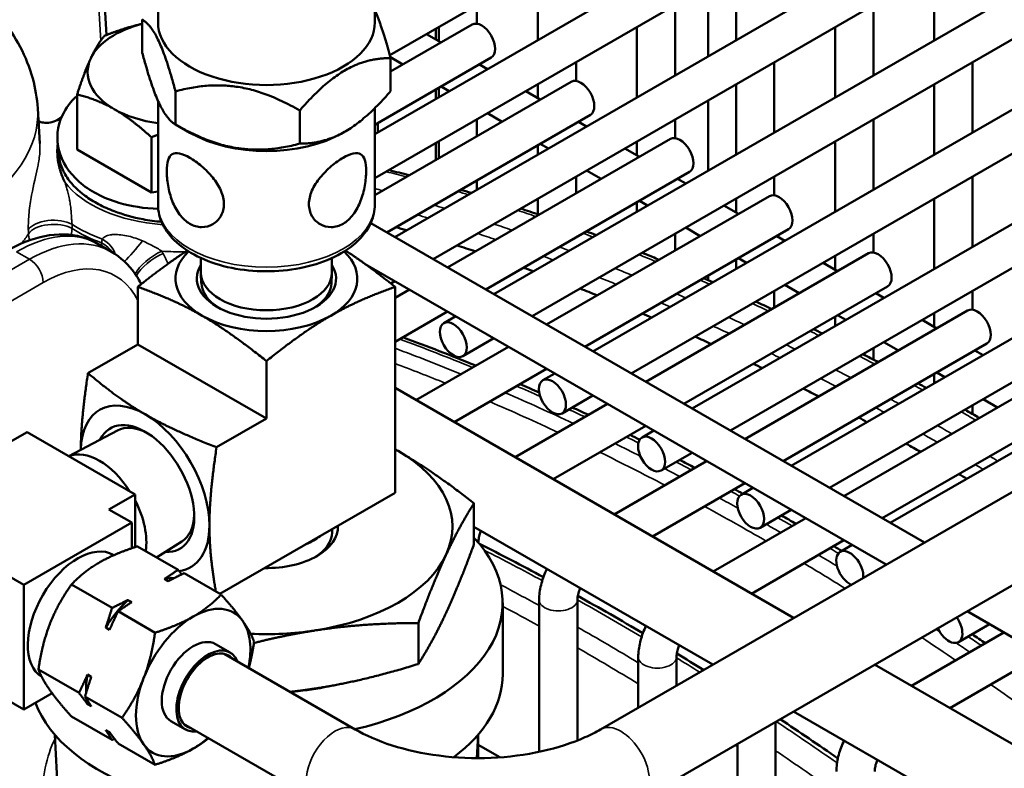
# Model space of a CAD drawing. Header units: inches. Extents: x 1 to 237, y 4 to 150.
# Tile 191 of 209: x 208.8 to 211.84, y 81.18 to 83.49. Entities that reach past the tile are written whole.
import ezdxf

# ---------------------------------------------------------------- set-up
doc = ezdxf.new("R2010")
doc.units = ezdxf.units.IN
doc.header["$LTSCALE"] = 7
doc.header["$MEASUREMENT"] = 0
doc.layers.add('Visible (ANSI)', color=7, linetype='Continuous', lineweight=50)
doc.layers.add('Visible Narrow (ANSI)', color=7, linetype='Continuous', lineweight=35)

msp = doc.modelspace()

# ---------------------------------------------------------------- linework, layer by layer
at = {"layer": 'Visible (ANSI)'}
for p, q in [((209.9462, 83.3824), (211.5345, 84.2994)), ((209.8999, 83.1385), (211.7226, 84.1908)), ((209.8999, 83.0021), (211.8407, 84.1226)), ((209.0326, 84.0745), (209.0707, 83.4451)), ((209.9616, 82.8205), (212.0288, 84.014)), ((210.0797, 82.7523), (212.1469, 83.9458)), ((210.2678, 82.6437), (212.3351, 83.8372)), ((209.2299, 83.484), (209.2299, 83.7861)), ((209.8999, 83.484), (209.8999, 83.7861)), ((210.3859, 82.5755), (212.4532, 83.769)), ((210.4036, 83.6465), (210.4036, 83.4293)), ((210.574, 82.4669), (212.6413, 83.6604)), ((211.0161, 83.6465), (211.0161, 83.4293)), ((211.6285, 83.6465), (211.6285, 83.4293)), ((210.6922, 82.3987), (212.7594, 83.5922)), ((210.9295, 83.3793), (210.9295, 83.5965)), ((210.2155, 83.5379), (210.2155, 83.4799)), ((210.828, 83.5379), (210.828, 83.3207)), ((211.4404, 83.5379), (211.4404, 83.3207)), ((209.1812, 83.39), (209.1812, 83.4926)), ((210.2006, 83.4775), (209.9485, 83.332)), ((210.0881, 83.4319), (210.0881, 83.4643)), ((210.0974, 83.4697), (210.0974, 83.4265)), ((210.7099, 83.4697), (210.7099, 83.2525)), ((210.8803, 82.2901), (212.9475, 83.4836)), ((211.3223, 83.4697), (211.3223, 83.2525)), ((210.1048, 83.4222), (210.06, 83.4481)), ((210.9984, 82.2219), (213.0656, 83.4154)), ((210.2596, 83.3752), (209.8999, 83.1675)), ((209.9867, 83.354), (209.9478, 83.3764)), ((209.9485, 83.2713), (209.9485, 83.3738)), ((210.2481, 83.3395), (210.2229, 83.354)), ((210.5217, 83.3611), (210.5217, 83.3031)), ((211.1342, 83.3611), (211.1342, 83.1439)), ((211.7467, 83.3611), (211.7467, 83.1439)), ((211.1865, 82.1133), (213.2537, 83.3068)), ((210.5068, 83.3007), (209.8999, 82.9502)), ((210.0881, 83.2471), (210.0881, 83.2761)), ((210.0974, 83.2815), (210.0974, 83.2525)), ((210.13, 83.2713), (210.1048, 83.2858)), ((210.4036, 83.2929), (210.4036, 83.2497)), ((211.0161, 83.2929), (211.0161, 83.0757)), ((211.6285, 83.2929), (211.6285, 83.0757)), ((208.9799, 83.0909), (208.9799, 83.2615)), ((209.284, 83.1685), (209.284, 83.271)), ((210.4111, 83.2454), (210.3662, 83.2713)), ((208.8647, 83.11), (208.8582, 83.218)), ((209.2299, 82.9206), (209.2299, 83.2418)), ((209.8999, 82.9206), (209.8999, 83.2191)), ((210.9295, 83.0257), (210.9295, 83.2429)), ((211.3046, 82.0451), (213.3719, 83.2386)), ((209.6677, 83.1092), (209.6677, 83.2117)), ((210.5659, 83.1984), (209.9365, 82.835)), ((210.2155, 83.1843), (210.2155, 83.1325)), ((210.2929, 83.1772), (210.2481, 83.2031)), ((210.828, 83.1843), (210.828, 83.1263)), ((211.4404, 83.1843), (211.4404, 82.9671)), ((209.328, 83.1431), (209.284, 83.1685)), ((209.9093, 83.1729), (209.9093, 83.1439)), ((210.5543, 83.1627), (210.5292, 83.1772)), ((209.2094, 82.9585), (209.2094, 83.129)), ((209.8017, 83.1431), (209.8081, 83.1468)), ((210.813, 83.1239), (210.1246, 82.7264)), ((211.4927, 81.9365), (213.56, 83.13)), ((210.0881, 83.0589), (210.0881, 83.1107)), ((210.0974, 83.1161), (210.0974, 83.0643)), ((210.4036, 83.1047), (210.4036, 83.0757)), ((210.4362, 83.0945), (210.4111, 83.109)), ((210.7173, 83.0686), (210.6724, 83.0945)), ((210.7099, 83.1161), (210.7099, 83.0729)), ((211.3223, 83.1161), (211.3223, 82.8989)), ((208.9238, 83.0886), (208.9238, 83.0886)), ((209.2094, 82.9585), (208.9799, 83.0909)), ((210.5977, 81.2983), (213.6683, 83.0711)), ((210.8721, 83.0216), (210.2427, 82.6582)), ((210.5217, 83.0075), (210.5217, 82.9557)), ((210.5992, 83.0004), (210.5543, 83.0263)), ((211.1342, 83.0075), (211.1342, 82.9495)), ((211.7467, 83.0075), (211.7467, 82.7903)), ((210.2155, 82.9961), (210.2155, 82.9671)), ((210.8605, 82.9859), (210.8354, 83.0004)), ((209.2299, 82.9616), (209.2094, 82.9585)), ((211.1193, 82.9471), (210.4308, 82.5496)), ((210.4036, 82.9393), (210.4036, 82.8908)), ((210.7099, 82.9279), (210.7099, 82.8989)), ((210.7424, 82.9177), (210.7173, 82.9322)), ((211.0235, 82.8918), (210.9786, 82.9177)), ((211.0161, 82.9393), (211.0161, 82.8961)), ((211.6285, 82.9393), (211.6285, 82.7221)), ((209.8872, 82.8635), (211.5979, 81.8758)), ((210.7227, 81.0818), (213.7933, 82.8546)), ((210.9054, 82.8236), (210.8605, 82.8495)), ((211.1783, 82.8448), (210.5489, 82.4814)), ((210.828, 82.8307), (210.828, 82.7789)), ((211.1668, 82.8091), (211.1416, 82.8236)), ((211.4404, 82.8307), (211.4404, 82.7727)), ((209.0398, 82.8014), (209.0861, 82.7747)), ((211.4255, 82.7703), (210.737, 82.3728)), ((211.3223, 82.7625), (211.3223, 82.7193)), ((209.3624, 82.7556), (209.3624, 82.7108)), ((209.7674, 82.7556), (209.7674, 82.7108)), ((209.87, 82.737), (211.4798, 81.8076)), ((211.0161, 82.7511), (211.0161, 82.7221)), ((211.0486, 82.7409), (211.0235, 82.7554)), ((211.3297, 82.715), (211.2849, 82.7409)), ((209.0793, 82.7094), (209.0793, 82.7094)), ((209.3637, 82.6779), (209.3624, 82.7079)), ((209.766, 82.6779), (209.7673, 82.7079)), ((210.9295, 82.6869), (210.9295, 82.7011)), ((209.1675, 82.6665), (209.1675, 82.4887)), ((209.9491, 82.6769), (209.9616, 82.6841)), ((209.9623, 82.6665), (209.9623, 82.0298)), ((211.4845, 82.668), (210.8551, 82.3046)), ((211.2116, 82.6468), (211.1668, 82.6727)), ((210.0065, 82.6582), (209.9623, 82.6327)), ((211.1342, 82.6539), (211.1342, 82.6021)), ((211.473, 82.6323), (211.4479, 82.6468)), ((211.7467, 82.6539), (211.7467, 82.5959)), ((210.1246, 82.59), (209.9623, 82.4963)), ((210.113, 82.5543), (210.1497, 82.5755)), ((211.7317, 82.5935), (211.0433, 82.196)), ((211.3549, 82.5641), (211.3297, 82.5786)), ((211.6285, 82.5857), (211.6285, 82.5425)), ((211.3223, 82.5743), (211.3223, 82.5453)), ((211.636, 82.5382), (211.5911, 82.5641)), ((209.1675, 82.4887), (209.0135, 82.3998)), ((209.1675, 82.4887), (209.5649, 82.2593)), ((210.1721, 82.452), (210.2678, 82.5073)), ((211.7908, 82.4912), (211.1614, 82.1278)), ((211.5179, 82.47), (211.473, 82.4959)), ((210.3127, 82.4814), (210.027, 82.3164)), ((211.4404, 82.4771), (211.4404, 82.442)), ((211.7792, 82.4555), (211.7541, 82.47)), ((209.5649, 82.4371), (209.5649, 82.2593)), ((210.4308, 82.4132), (210.1451, 82.2482)), ((210.4192, 82.3775), (210.4559, 82.3987)), ((212.0379, 82.4167), (211.3495, 82.0192)), ((211.6285, 82.3975), (211.6285, 82.3685)), ((211.6611, 82.3873), (211.636, 82.4018)), ((211.194, 81.6426), (209.9623, 82.3538)), ((210.6189, 82.3046), (210.3332, 82.1396)), ((210.4783, 82.2752), (210.574, 82.3305)), ((212.097, 82.3144), (211.4676, 81.951)), ((211.8241, 82.2932), (211.7792, 82.3191)), ((211.7467, 82.3003), (211.7467, 82.2734)), ((209.5649, 82.2593), (209.4108, 82.1703)), ((208.8252, 82.2176), (208.5777, 82.0747)), ((208.8252, 82.2176), (209.159, 82.0249)), ((209.1044, 82.2228), (208.954, 82.1433)), ((210.737, 82.2364), (210.4513, 82.0714)), ((210.7255, 82.2007), (210.7622, 82.2219)), ((210.7845, 82.0984), (210.8803, 82.1537)), ((210.9252, 82.1278), (210.6394, 81.9628)), ((211.0433, 82.0596), (210.7575, 81.8946)), ((209.9623, 82.0298), (209.4209, 81.7172)), ((211.0317, 82.0239), (211.0684, 82.0451)), ((209.159, 82.0249), (209.0784, 81.9784)), ((209.159, 82.0249), (209.159, 81.8616)), ((210.2062, 81.8705), (210.2062, 81.9973)), ((209.0784, 81.9784), (209.1491, 81.9376)), ((211.0908, 81.9216), (211.1865, 81.9769)), ((209.1491, 81.9376), (208.8153, 81.7449)), ((209.1491, 81.8583), (209.1491, 81.9376)), ((211.2314, 81.951), (210.9456, 81.786)), ((209.768, 81.9073), (209.7684, 81.9179)), ((210.944, 81.4983), (210.2062, 81.9243)), ((208.5777, 81.882), (208.8153, 81.7449)), ((209.3031, 81.8787), (209.2255, 81.83)), ((211.3495, 81.8828), (211.0638, 81.7178)), ((209.292, 81.7916), (209.1665, 81.8641)), ((211.3379, 81.8471), (211.3746, 81.8683)), ((209.0935, 81.8369), (209.0916, 81.838)), ((209.2617, 81.7566), (209.2498, 81.7635)), ((209.4249, 81.7149), (209.3104, 81.781)), ((208.8153, 81.7449), (208.8153, 81.3595)), ((209.0879, 81.6738), (208.9624, 81.7462)), ((209.1366, 81.6982), (209.1485, 81.6913)), ((210.4077, 81.6985), (210.4077, 81.2287)), ((210.5258, 81.6985), (210.5258, 81.2639)), ((209.2207, 81.5971), (209.1063, 81.6632)), ((210.2949, 81.6893), (210.2949, 81.4689)), ((211.7298, 81.6633), (214.0477, 80.325)), ((209.0803, 81.6065), (209.0684, 81.6133)), ((210.0343, 81.5002), (210.0343, 81.627)), ((211.7032, 81.568), (211.799, 81.6233)), ((211.8438, 81.5974), (211.5581, 81.4324)), ((209.4073, 81.5618), (209.4526, 81.5357)), ((209.4338, 81.5321), (209.8388, 81.2983)), ((210.7139, 81.5217), (210.7139, 81.3654)), ((210.832, 81.5217), (210.832, 81.4336)), ((211.9619, 81.5292), (211.6762, 81.3642)), ((208.5777, 81.4966), (208.8153, 81.3595)), ((208.9858, 81.4107), (208.8603, 81.4832)), ((213.7933, 80.1419), (211.444, 81.4983)), ((209.0118, 81.4674), (209.0237, 81.4606)), ((208.8153, 81.3595), (208.9026, 81.4099)), ((209.1187, 81.334), (209.0042, 81.4001)), ((209.0237, 81.3697), (209.0118, 81.3765)), ((209.0879, 81.2655), (208.9624, 81.338)), ((213.6683, 79.9254), (211.194, 81.3539)), ((209.2698, 81.3237), (209.3151, 81.2976)), ((209.3088, 81.3156), (209.7138, 81.0818)), ((211.1382, 81.3217), (211.1382, 80.3233)), ((208.9272, 80.9737), (208.911, 81.2814)), ((209.0684, 81.296), (209.0803, 81.2891)), ((210.2149, 81.2094), (210.2187, 81.2814)), ((210.2196, 81.2825), (210.2196, 81.2094)), ((209.2207, 81.1888), (209.1063, 81.2549)), ((210.2196, 81.2504), (210.2864, 81.2118)), ((211.0201, 81.2535), (211.0201, 80.4009))]:
    msp.add_line(p, q, dxfattribs=at)
for centre, major_axis, ratio, start_param, end_param in [((209.2933, 83.3305), (-0.281, 0), 0.57735, 5.123015, 6.021386), ((209.5649, 83.484), (-0.335, 0), 0.57735, 0, 3.141593), ((210.2301, 83.4263), (-0.0295, 0.0511), 0.57735, 3.141593, 6.283185), ((209.2933, 83.3305), (-0.281, 0), 0.57735, 6.021386, 7.068583), ((210.5363, 83.2495), (-0.0295, 0.0511), 0.57735, 3.141593, 6.283185), ((208.1085, 83.1905), (0.7501, 0.0187), 0.576988, 0.020467, 0.020753), ((209.2933, 83.3305), (0.281, 0), 0.57735, 3.926991, 4.484484), ((209.5649, 83.2799), (0.335, 0), 0.57735, 3.926991, 5.497787), ((210.8426, 83.0727), (-0.0295, 0.0511), 0.57735, 3.141593, 6.283185), ((211.1488, 82.8959), (-0.0295, 0.0511), 0.57735, 3.141593, 6.283185), ((211.6167, 74.4898), (-4.684, 8.1129), 0.57735, 5.744675, 5.749929), ((208.7821, 82.3729), (0.2612, 0.4265), 0.559352, 0.014445, 0.015049), ((211.6167, 74.4898), (-4.684, 8.1129), 0.57735, 5.711657, 5.720575), ((209.5649, 82.692), (-0.281, 0), 0.57735, 5.739027, 7.068583), ((209.5649, 82.692), (0.281, 0), 0.57735, 5.497787, 6.827344), ((211.455, 82.7191), (-0.0295, 0.0511), 0.57735, 3.141593, 6.283185), ((209.5649, 82.692), (0.215, 0), 0.57735, 2.798921, 6.625857), ((209.5649, 82.7108), (0.2025, 0), 0.57735, 3.141593, 6.283185), ((211.6167, 74.4898), (-4.684, 8.1129), 0.57735, 5.683982, 5.688755), ((209.5649, 82.6807), (-0.2012, 0), 0.57735, 0.024695, 0.751706), ((209.5649, 82.6807), (0.2012, 0), 0.57735, 5.531479, 6.25849), ((211.6167, 74.4898), (-4.684, 8.1129), 0.57735, 5.653795, 5.661979), ((209.5649, 82.692), (0.281, 0), 0.57735, 3.926991, 5.497787), ((211.6167, 74.4898), (-4.684, 8.1129), 0.57735, 5.628265, 5.632682), ((211.7612, 82.5423), (-0.0295, 0.0511), 0.57735, 3.141593, 6.283185), ((211.6167, 74.4898), (-4.684, 8.1129), 0.57735, 5.600209, 5.607836), ((211.6167, 74.4898), (-4.684, 8.1129), 0.57735, 5.57633, 5.58047), ((209.1901, 82.0429), (-0.1405, 0.2434), 0.57735, 5.497787, 7.044433), ((211.6167, 74.4898), (-4.684, 8.1129), 0.57735, 5.549945, 5.557131), ((209.1901, 82.0429), (-0.1405, 0.2434), 0.57735, 3.926991, 5.497787), ((209.1901, 82.0429), (-0.1075, 0.1862), 0.57735, 2.777675, 6.647103), ((211.6167, 74.4898), (-4.684, 8.1129), 0.57735, 5.527379, 5.531299), ((209.2016, 82.0495), (-0.0994, 0.1721), 0.57735, 5.537907, 6.261728), ((211.6167, 74.4898), (-4.684, 8.1129), 0.57735, 5.502343, 5.509172), ((209.0487, 81.9612), (-0.1026, 0.1778), 0.57735, 4.790094, 6.20548), ((209.5649, 81.9245), (-0.575, 0), 0.57735, 3.926991, 3.949351), ((209.5649, 81.9245), (0.575, 0), 0.57735, 6.021386, 7.068583), ((211.6167, 74.4898), (-4.684, 8.1129), 0.57735, 5.480851, 5.484589), ((209.0487, 81.9612), (-0.1027, 0.1778), 0.57735, 3.752396, 4.634684), ((209.2016, 82.0495), (0.0994, -0.1721), 0.57735, 0.021457, 0.745279), ((209.1901, 82.0429), (0.1405, -0.2434), 0.57735, 6.055089, 7.068583), ((209.5649, 81.9245), (0.221, 0), 0.57735, 4.685342, 6.310233), ((209.5649, 81.9099), (0.2032, 0), 0.57735, 5.540826, 6.261172), ((209.5649, 81.966), (0.2053, 0), 0.57735, 5.344412, 5.651162), ((209.5649, 81.6893), (0.73, 0), 0.57735, 5.096377, 6.781199), ((208.9822, 81.6485), (0.1094, 0.1894), 0.57735, 0, 3.12103), ((211.3675, 81.796), (-0.0295, 0.0511), 0.57735, 3.816813, 8.749557), ((209.5649, 81.9245), (0.575, 0), 0.57735, 4.974188, 6.021386), ((209.1932, 81.5267), (0.1313, 0.2273), 0.57735, 0.295839, 0.475554), ((209.1932, 81.5267), (-0.1312, -0.2273), 0.57735, 4.236835, 4.664344), ((209.3386, 81.4428), (0.125, 0.2165), 0.57735, 6.021386, 7.068583), ((209.3386, 81.4428), (-0.125, -0.2165), 0.57735, 3.926991, 4.974188), ((209.3386, 81.4428), (0.125, 0.2165), 0.57735, 5.235988, 6.021386), ((211.6737, 81.6192), (0.0295, -0.0511), 0.57735, 4.539989, 8.026382), ((209.5649, 81.9245), (0.575, 0), 0.57735, 4.627349, 4.974188), ((209.3386, 81.4428), (-0.0687, -0.1191), 0.57735, 3.141593, 6.283185), ((209.3838, 81.4166), (-0.0688, -0.1191), 0.57735, 2.711893, 6.712885), ((209.3838, 81.4166), (-0.0638, -0.1104), 0.57735, 2.943238, 6.48154), ((209.1932, 81.5267), (-0.1313, -0.2273), 0.57735, 5.284033, 5.53609), ((209.3386, 81.4428), (-0.125, -0.2165), 0.57735, 4.974188, 6.021386), ((209.5649, 81.4689), (0.73, 0), 0.57735, 5.628525, 6.283185), ((209.1932, 81.5267), (-0.1313, -0.2273), 0.57735, 5.630345, 5.711541), ((209.5649, 81.4689), (-0.73, 0), 0.57735, 0.212029, 1.829423), ((209.3386, 81.4428), (0.125, 0.2165), 0.57735, 3.926991, 4.18879), ((209.3386, 81.4428), (-0.125, -0.2165), 0.57735, 6.021386, 7.068583)]:
    msp.add_ellipse(centre, major_axis=major_axis, ratio=ratio, start_param=start_param, end_param=end_param, dxfattribs=at)
for centre in [(210.1425, 82.5032), (210.4488, 82.3264), (210.755, 82.1496), (211.0612, 81.9728)]:
    msp.add_ellipse(centre, major_axis=(-0.0295, 0.0511), ratio=0.57735, dxfattribs=at)
for points, knots in [([(208.7193, 83.526), (208.7285, 83.5163), (208.7374, 83.5063), (208.7899, 83.4423), (208.8244, 83.3782), (208.851, 83.2806), (208.8562, 83.2493), (208.8581, 83.2181)], [0.5075585, 0.5075585, 0.5075585, 0.5075585, 0.6201675, 0.6201675, 1.2047505, 1.2047505, 1.4679364, 1.4679364, 1.4679364, 1.4679364]), ([(208.9799, 83.2576), (208.9601, 83.2393), (208.9207, 83.1868), (208.9108, 83.088), (208.9758, 82.9856), (209.0934, 82.9234), (209.188, 82.9091), (209.2305, 82.9075)], [-1.410792, -1.410792, -1.410792, -1.410792, -1.121997, -0.673198, -0.224399, 0.224399, 0.570663, 0.570663, 0.570663, 0.570663]), ([(208.8606, 83.1785), (208.8615, 83.1781), (208.8626, 83.1777), (208.8685, 83.1756), (208.8742, 83.1743), (208.8872, 83.1733), (208.8948, 83.1739), (208.9098, 83.1777), (208.9172, 83.1811), (208.9258, 83.187), (208.928, 83.1888), (208.9301, 83.1906)], [0.640688, 0.640688, 0.640688, 0.640688, 0.6524008, 0.6524008, 0.7064174, 0.7064174, 0.7726039, 0.7726039, 0.8437124, 0.8437124, 0.870972, 0.870972, 0.870972, 0.870972]), ([(208.92, 83.1081), (208.9196, 83.1047), (208.9193, 83.1014), (208.9191, 83.0979), (208.919, 83.0963), (208.9189, 83.0946), (208.9188, 83.0929), (208.9186, 83.0866), (208.9187, 83.0804), (208.9191, 83.0742), (208.9192, 83.0731), (208.9192, 83.072), (208.9193, 83.0709), (208.9198, 83.0649), (208.9205, 83.0589), (208.9215, 83.0529), (208.9225, 83.0467), (208.9238, 83.0405), (208.9253, 83.0344), (208.9257, 83.033), (208.9261, 83.0317), (208.9264, 83.0303), (208.9267, 83.0295), (208.9269, 83.0287), (208.9271, 83.0279), (208.929, 83.0216), (208.9312, 83.0153), (208.9337, 83.009), (208.9359, 83.0034), (208.9384, 82.9979), (208.9411, 82.9923), (208.9412, 82.9921), (208.9413, 82.9918), (208.9415, 82.9915)], [0.1283095, 0.1283095, 0.1283095, 0.1283095, 0.1739809, 0.1739809, 0.1739809, 0.1966184, 0.1966184, 0.1966184, 0.2796627, 0.2796627, 0.2796627, 0.2942574, 0.2942574, 0.2942574, 0.3742654, 0.3742654, 0.3742654, 0.4570752, 0.4570752, 0.4570752, 0.4753051, 0.4753051, 0.4753051, 0.4859188, 0.4859188, 0.4859188, 0.5722815, 0.5722815, 0.5722815, 0.6486519, 0.6486519, 0.6486519, 0.6522652, 0.6522652, 0.6522652, 0.6522652]), ([(208.9244, 83.0689), (208.9255, 83.0591), (208.9278, 83.0488), (208.9365, 83.025), (208.9435, 83.012), (208.9656, 82.9811), (208.9832, 82.9636), (209.0174, 82.9385), (209.0314, 82.9299), (209.0613, 82.914), (209.0773, 82.9068), (209.1221, 82.8898), (209.1522, 82.8814), (209.2023, 82.8719), (209.2215, 82.8692), (209.2409, 82.8674)], [0.5269927, 0.5269927, 0.5269927, 0.5269927, 0.5828061, 0.5828061, 0.6519334, 0.6519334, 0.7545679, 0.7545679, 0.8145436, 0.8145436, 0.8739116, 0.8739116, 0.972059, 0.972059, 1.0302589, 1.0302589, 1.0302589, 1.0302589]), ([(209.4335, 82.9223), (209.4335, 82.9094), (209.4303, 82.8964), (209.4179, 82.8746), (209.4088, 82.8658), (209.389, 82.8544), (209.3769, 82.8509), (209.352, 82.8512), (209.3392, 82.8549), (209.3168, 82.8679), (209.3058, 82.8779), (209.2872, 82.9027), (209.2795, 82.9175), (209.2682, 82.947), (209.2637, 82.9636), (209.258, 82.9959), (209.2567, 83.0114), (209.2567, 83.0244), (209.2567, 83.0373), (209.258, 83.0492), (209.2637, 83.0672), (209.2682, 83.0733), (209.2795, 83.0798), (209.2872, 83.0807), (209.3058, 83.0768), (209.3168, 83.072), (209.3392, 83.0591), (209.352, 83.0501), (209.3769, 83.0289), (209.389, 83.0167), (209.4088, 82.9922), (209.4179, 82.9782), (209.4303, 82.9498), (209.4335, 82.9353), (209.4335, 82.9223)], [-0.967006, -0.967006, -0.967006, -0.967006, -0.846085, -0.846085, -0.725164, -0.725164, -0.604333, -0.604333, -0.483503, -0.483503, -0.362673, -0.362673, -0.241842, -0.241842, -0.120921, -0.120921, 0, 0, 0, 0.120921, 0.120921, 0.241842, 0.241842, 0.362673, 0.362673, 0.483503, 0.483503, 0.604333, 0.604333, 0.725164, 0.725164, 0.846085, 0.846085, 0.967006, 0.967006, 0.967006, 0.967006]), ([(209.873, 83.0244), (209.873, 83.0114), (209.8717, 82.9959), (209.866, 82.9636), (209.8615, 82.947), (209.8502, 82.9175), (209.8426, 82.9027), (209.824, 82.8779), (209.813, 82.8679), (209.7905, 82.8549), (209.7778, 82.8512), (209.7529, 82.8509), (209.7408, 82.8544), (209.7209, 82.8658), (209.7118, 82.8746), (209.6995, 82.8964), (209.6962, 82.9094), (209.6962, 82.9353), (209.6995, 82.9498), (209.7118, 82.9782), (209.7209, 82.9922), (209.7408, 83.0167), (209.7529, 83.0289), (209.7778, 83.0501), (209.7905, 83.0591), (209.813, 83.072), (209.824, 83.0768), (209.8426, 83.0807), (209.8502, 83.0798), (209.8615, 83.0733), (209.866, 83.0672), (209.8717, 83.0492), (209.873, 83.0373), (209.873, 83.0244)], [-1.934012, -1.934012, -1.934012, -1.934012, -1.813091, -1.813091, -1.69217, -1.69217, -1.57134, -1.57134, -1.450509, -1.450509, -1.329679, -1.329679, -1.208848, -1.208848, -1.087927, -1.087927, -0.967006, -0.967006, -0.846085, -0.846085, -0.725164, -0.725164, -0.604333, -0.604333, -0.483503, -0.483503, -0.362673, -0.362673, -0.241842, -0.241842, -0.120921, -0.120921, 0, 0, 0, 0]), ([(209.2299, 82.9206), (209.2299, 82.8998), (209.2349, 82.8791), (209.2543, 82.8392), (209.2693, 82.8202), (209.3086, 82.7848), (209.3338, 82.7688), (209.3912, 82.7423), (209.4236, 82.732), (209.4918, 82.7182), (209.5275, 82.7146), (209.599, 82.7144), (209.6346, 82.7178), (209.7027, 82.7311), (209.735, 82.7411), (209.7934, 82.7672), (209.8194, 82.7834), (209.8615, 82.8209), (209.8779, 82.8422), (209.8958, 82.8831), (209.8999, 82.9018), (209.8999, 82.9206)], [0.785398, 0.785398, 0.785398, 0.785398, 1.058958, 1.058958, 1.354932, 1.354932, 1.683078, 1.683078, 2.018367, 2.018367, 2.351366, 2.351366, 2.683142, 2.683142, 3.016067, 3.016067, 3.351317, 3.351317, 3.679839, 3.679839, 3.926991, 3.926991, 3.926991, 3.926991]), ([(208.764, 82.7783), (208.8024, 82.8004), (208.8416, 82.8157), (208.9192, 82.831), (208.9588, 82.8307), (209.0107, 82.8159), (209.0258, 82.8095), (209.0397, 82.8015)], [0.0026708, 0.0026708, 0.0026708, 0.0026708, 0.3995796, 0.3995796, 0.8066364, 0.8066364, 0.9834897, 0.9834897, 0.9834897, 0.9834897]), ([(209.0861, 82.7746), (209.1141, 82.7585), (209.1389, 82.7352), (209.1654, 82.6975), (209.1721, 82.6865), (209.178, 82.6749)], [0, 0, 0, 0, 0.3451441, 0.3451441, 0.4762723, 0.4762723, 0.4762723, 0.4762723]), ([(210.7259, 82.7718), (210.7366, 82.7675), (210.7474, 82.7632), (210.765, 82.756), (210.7719, 82.7533), (210.7787, 82.7505)], [6.129523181, 6.129523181, 6.129523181, 6.129523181, 6.134398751, 6.134398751, 6.137510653, 6.137510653, 6.137510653, 6.137510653]), ([(210.228, 81.9117), (210.2263, 81.9077), (210.2249, 81.9038), (210.222, 81.8943), (210.2208, 81.8889), (210.2198, 81.8811), (210.2196, 81.8782), (210.2196, 81.8758)], [7.2892352, 7.2892352, 7.2892352, 7.2892352, 7.4480639, 7.4480639, 7.6857278, 7.6857278, 7.8439521, 7.8439521, 7.8439521, 7.8439521]), ([(210.4315, 81.7942), (210.4307, 81.7925), (210.4299, 81.7908), (210.4224, 81.7747), (210.4171, 81.7597), (210.4098, 81.7294), (210.4077, 81.714), (210.4077, 81.6985)], [0.9055652, 0.9055652, 0.9055652, 0.9055652, 0.9424778, 0.9424778, 1.2566371, 1.2566371, 1.5707963, 1.5707963, 1.5707963, 1.5707963]), ([(210.5342, 81.7349), (210.5326, 81.7309), (210.5312, 81.727), (210.5282, 81.7175), (210.5271, 81.7121), (210.526, 81.7041), (210.5258, 81.701), (210.5258, 81.6985)], [7.2892352, 7.2892352, 7.2892352, 7.2892352, 7.4480639, 7.4480639, 7.6857278, 7.6857278, 7.8539816, 7.8539816, 7.8539816, 7.8539816]), ([(210.7377, 81.6174), (210.7369, 81.6157), (210.7361, 81.614), (210.7286, 81.5979), (210.7233, 81.5829), (210.716, 81.5526), (210.7139, 81.5372), (210.7139, 81.5217)], [0.9055652, 0.9055652, 0.9055652, 0.9055652, 0.9424778, 0.9424778, 1.2566371, 1.2566371, 1.5707963, 1.5707963, 1.5707963, 1.5707963]), ([(210.8404, 81.5581), (210.8388, 81.5541), (210.8374, 81.5502), (210.8345, 81.5407), (210.8333, 81.5353), (210.8322, 81.5273), (210.832, 81.5242), (210.832, 81.5217)], [1.0060499, 1.0060499, 1.0060499, 1.0060499, 1.1648786, 1.1648786, 1.4025425, 1.4025425, 1.5707963, 1.5707963, 1.5707963, 1.5707963]), ([(209.7615, 81.4322), (209.7595, 81.4318), (209.7575, 81.4313), (209.7555, 81.4309), (209.7235, 81.4239), (209.6866, 81.4184), (209.6496, 81.4154)], [2.8781538, 2.8781538, 2.8781538, 2.8781538, 2.897766, 2.897766, 2.897766, 3.2051851, 3.2051851, 3.2051851, 3.2051851]), ([(209.8388, 81.2983), (209.8712, 81.2796), (209.9101, 81.2625), (209.9979, 81.2344), (210.0471, 81.2236), (210.1506, 81.2102), (210.2051, 81.2079), (210.3128, 81.2125), (210.366, 81.2194), (210.4645, 81.2413), (210.5099, 81.2562), (210.5666, 81.2815), (210.5828, 81.2897), (210.5977, 81.2983)], [1.570796, 1.570796, 1.570796, 1.570796, 1.850268, 1.850268, 2.137145, 2.137145, 2.429701, 2.429701, 2.723458, 2.723458, 3.01359, 3.01359, 3.141593, 3.141593, 3.141593, 3.141593]), ([(211.3502, 81.2638), (211.3493, 81.2621), (211.3485, 81.2604), (211.3411, 81.2443), (211.3358, 81.2293), (211.3284, 81.199), (211.3264, 81.1836), (211.3264, 81.1681)], [0.9055652, 0.9055652, 0.9055652, 0.9055652, 0.9424778, 0.9424778, 1.2566371, 1.2566371, 1.5707963, 1.5707963, 1.5707963, 1.5707963]), ([(211.4529, 81.2045), (211.4513, 81.2005), (211.4498, 81.1966), (211.4469, 81.1871), (211.4458, 81.1817), (211.4447, 81.1737), (211.4445, 81.1706), (211.4445, 81.1681)], [7.2892352, 7.2892352, 7.2892352, 7.2892352, 7.4480639, 7.4480639, 7.6857278, 7.6857278, 7.8539816, 7.8539816, 7.8539816, 7.8539816])]:
    msp.add_open_spline(points, degree=3, knots=knots, dxfattribs=at)
for points, weights in [([(209.8999, 83.5221), (209.9225, 83.4712), (209.9485, 83.3738)], [1.39441858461, 1.38903376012, 1.29460609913]), ([(209.284, 83.271), (209.2326, 83.4629), (209.1812, 83.4926)], [1.29460609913, 1.49488235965, 1.29460609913]), ([(209.0639, 83.4425), (209.1265, 83.4674), (209.1812, 83.4797)], [1, 1.02799280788, 1.01469459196]), ([(209.0219, 83.3725), (209.0414, 83.4145), (209.0639, 83.4425)], [1, 1.0379548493, 1]), ([(208.9799, 83.2615), (209.0024, 83.3305), (209.0219, 83.3725)], [1, 1.0379548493, 1]), ([(209.284, 83.1685), (209.2326, 83.1982), (209.1812, 83.39)], [1.35649527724, 1.56634582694, 1.35649527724]), ([(209.9485, 83.3738), (209.8081, 83.3738), (209.6677, 83.2117)], [1.29460609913, 1.49488235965, 1.29460609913]), ([(209.6677, 83.2117), (209.4758, 83.3224), (209.284, 83.271)], [1.29460609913, 1.49488235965, 1.29460609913]), ([(209.0947, 83.2158), (209.0414, 83.2465), (208.9799, 83.2615)], [1, 1.0379548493, 1]), ([(209.9485, 83.2713), (209.8081, 83.1092), (209.6677, 83.1092)], [1.35649527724, 1.56634582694, 1.35649527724]), ([(209.2094, 83.129), (209.1479, 83.185), (209.0947, 83.2158)], [1, 1.0379548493, 1]), ([(209.6677, 83.1092), (209.4758, 83.0578), (209.284, 83.1685)], [1.35649527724, 1.56634582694, 1.35649527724]), ([(209.2299, 83.137), (209.2198, 83.1332), (209.2094, 83.129)], [1.00801232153, 1.00455211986, 1]), ([(209.1675, 82.6665), (209.256, 82.737), (209.3203, 82.7786)], [1.01772835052, 1.08527317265, 1.04232022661]), ([(209.8094, 82.7786), (209.8737, 82.737), (209.9623, 82.6665)], [1.04232022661, 1.08527317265, 1.01772835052]), ([(209.3662, 82.5773), (209.2839, 82.6248), (209.1675, 82.6665)], [1, 1.10838025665, 1.01772835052]), ([(209.9623, 82.6665), (209.8459, 82.6248), (209.7636, 82.5773)], [1.01772835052, 1.10838025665, 1]), ([(209.5649, 82.4371), (209.4485, 82.5298), (209.3662, 82.5773)], [1.01772835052, 1.10838025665, 1]), ([(209.7636, 82.5773), (209.6813, 82.5298), (209.5649, 82.4371)], [1, 1.10838025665, 1.01772835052]), ([(208.9914, 82.1631), (208.9919, 82.2562), (209.0135, 82.3998)], [1.00551382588, 1.10601777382, 1.01772835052]), ([(209.0135, 82.3998), (209.1078, 82.3198), (209.1901, 82.2723)], [1.01772835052, 1.10838025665, 1]), ([(209.1901, 82.2723), (209.2724, 82.2248), (209.4108, 82.1703)], [1, 1.10838025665, 1.01772835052]), ([(209.4108, 82.1703), (209.3888, 82.0232), (209.3888, 81.9282)], [1.01772835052, 1.10838025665, 1]), ([(209.9714, 82.1592), (209.9669, 82.1619), (209.9623, 82.1645)], [1.61966385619, 1.61966385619, 1.61945693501]), ([(210.2062, 81.9973), (210.0804, 82.0963), (209.9714, 82.1592)], [1.50337722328, 1.61966385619, 1.61966385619]), ([(210.1203, 81.8386), (210.1601, 81.9245), (210.2062, 81.9973)], [1.61966385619, 1.61966385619, 1.50337722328]), ([(209.3888, 81.9282), (209.3888, 81.8374), (209.4086, 81.7243)], [1, 1.1030178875, 1.02621155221]), ([(209.1665, 81.8641), (209.096, 81.8416), (209.0487, 81.8143)], [1.09482315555, 1.08605157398, 1]), ([(210.2062, 81.8705), (210.1601, 81.7449), (210.1203, 81.6589)], [1.50337722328, 1.61966385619, 1.61966385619]), ([(209.0487, 81.8143), (209.0013, 81.7869), (208.9624, 81.7462)], [1, 1.08605157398, 1.09482315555]), ([(210.0343, 81.627), (210.0804, 81.7526), (210.1203, 81.8386)], [1.50337722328, 1.61966385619, 1.61966385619]), ([(209.2498, 81.7635), (209.2703, 81.7767), (209.292, 81.7916)], [1, 1.01112012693, 1.00845067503]), ([(209.292, 81.7916), (209.2976, 81.7843), (209.3029, 81.7774)], [1.00845067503, 1.00952553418, 1.0083647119]), ([(209.3104, 81.781), (209.2845, 81.7685), (209.2617, 81.7566)], [1.00845067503, 1.01112012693, 1]), ([(208.9624, 81.7462), (208.9193, 81.6849), (208.8956, 81.6238)], [1.09482315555, 1.08605157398, 1]), ([(209.0879, 81.6738), (209.1138, 81.6863), (209.1366, 81.6982)], [1.00845067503, 1.01112012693, 1]), ([(209.3386, 81.6469), (209.386, 81.6742), (209.4249, 81.7149)], [1, 1.08605157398, 1.09482315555]), ([(209.4249, 81.7149), (209.468, 81.6669), (209.4917, 81.6332)], [1.09482315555, 1.08605157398, 1]), ([(209.0684, 81.6133), (209.0781, 81.6419), (209.0879, 81.6738)], [1, 1.01112012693, 1.00845067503]), ([(209.1063, 81.6632), (209.0923, 81.6337), (209.0803, 81.6065)], [1.00845067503, 1.01112012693, 1]), ([(209.1485, 81.6913), (209.128, 81.6781), (209.1063, 81.6632)], [1, 1.01112012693, 1.00845067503]), ([(209.2207, 81.5971), (209.2912, 81.6195), (209.3386, 81.6469)], [1.09482315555, 1.08605157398, 1]), ([(209.4917, 81.6332), (209.5154, 81.5995), (209.5269, 81.5697)], [1, 1.08605157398, 1.09482315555]), ([(210.1203, 81.6589), (210.0804, 81.573), (210.0343, 81.5002)], [1.61966385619, 1.61966385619, 1.50337722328]), ([(208.8956, 81.6238), (208.8719, 81.5628), (208.8603, 81.4832)], [1, 1.08605157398, 1.09482315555]), ([(209.5263, 81.5654), (209.6225, 81.5897), (209.7137, 81.6038)], [1.57601578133, 1.61966385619, 1.61966385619]), ([(209.7137, 81.6038), (209.8625, 81.6269), (210.0343, 81.627)], [1.61966385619, 1.61966385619, 1.50337722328]), ([(209.1855, 81.4564), (209.2092, 81.5175), (209.2207, 81.5971)], [1, 1.08605157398, 1.09482315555]), ([(209.5269, 81.5697), (209.5205, 81.5252), (209.5106, 81.4878)], [1.09482315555, 1.08989760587, 1.06060401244]), ([(208.8603, 81.4832), (208.8719, 81.4534), (208.8956, 81.4197)], [1.09482315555, 1.08605157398, 1]), ([(210.0343, 81.5002), (209.8625, 81.4472), (209.7137, 81.4242)], [1.50337722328, 1.61966385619, 1.61966385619]), ([(208.9858, 81.4107), (208.9998, 81.4402), (209.0118, 81.4674)], [1.00845067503, 1.01112012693, 1]), ([(209.0237, 81.4606), (209.014, 81.432), (209.0042, 81.4001)], [1, 1.01112012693, 1.00845067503]), ([(209.1187, 81.334), (209.1618, 81.3954), (209.1855, 81.4564)], [1.09482315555, 1.08605157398, 1]), ([(208.8956, 81.4197), (208.9193, 81.386), (208.9624, 81.338)], [1, 1.08605157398, 1.09482315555]), ([(209.7137, 81.4242), (209.6761, 81.4184), (209.6382, 81.4141)], [1.61966385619, 1.61966385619, 1.61225986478]), ([(209.0118, 81.3765), (208.9998, 81.3926), (208.9858, 81.4107)], [1, 1.01112012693, 1.00845067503]), ([(209.0042, 81.4001), (209.014, 81.3844), (209.0237, 81.3697)], [1.00845067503, 1.01112012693, 1]), ([(209.1855, 81.2523), (209.1618, 81.286), (209.1187, 81.334)], [1, 1.08605157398, 1.09482315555]), ([(209.0879, 81.2655), (209.0781, 81.2813), (209.0684, 81.296)], [1.00845067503, 1.01112012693, 1]), ([(209.0803, 81.2891), (209.0923, 81.2731), (209.1063, 81.2549)], [1, 1.01112012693, 1.00845067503]), ([(209.0953, 81.2692), (209.0916, 81.2674), (209.0879, 81.2655)], [1.00893532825, 1.00883862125, 1.00845067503]), ([(209.3861, 81.271), (209.3639, 81.2533), (209.3386, 81.2386)], [1.06811056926, 1.04429241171, 1]), ([(209.2207, 81.1888), (209.2092, 81.2186), (209.1855, 81.2523)], [1.09482315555, 1.08605157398, 1]), ([(209.3386, 81.2386), (209.2912, 81.2113), (209.2207, 81.1888)], [1, 1.08605157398, 1.09482315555])]:
    msp.add_rational_spline(points, weights, degree=2, dxfattribs=at)
for points in [[(208.9301, 83.1907), (208.9309, 83.1914), (208.9317, 83.1922), (208.9326, 83.1929)], [(208.9301, 83.1907), (208.9301, 83.1907), (208.9301, 83.1907), (208.9301, 83.1907)], [(208.8552, 83.1619), (208.8552, 83.162), (208.8552, 83.1621), (208.8552, 83.1622)], [(208.9244, 83.0689), (208.9229, 83.0827), (208.9213, 83.0965), (208.9198, 83.1103)], [(209.9439, 83.0275), (209.9645, 83.0223), (209.9852, 83.0169), (210.0058, 83.0114)], [(210.1648, 82.9668), (210.1758, 82.9635), (210.1868, 82.9602), (210.1979, 82.9569)], [(210.3505, 82.9086), (210.3694, 82.9024), (210.3883, 82.896), (210.4072, 82.8896)], [(210.5537, 82.8377), (210.5639, 82.834), (210.5741, 82.8302), (210.5843, 82.8264)], [(210.9154, 82.693), (210.925, 82.6889), (210.9346, 82.6847), (210.9441, 82.6806)], [(211.077, 82.6209), (211.0936, 82.6133), (211.1101, 82.6056), (211.1267, 82.5978)], [(211.2556, 82.5358), (211.2647, 82.5314), (211.2737, 82.5269), (211.2827, 82.5224)], [(210.2118, 82.4232), (210.1366, 82.4538), (210.0616, 82.4829), (209.9868, 82.5104)], [(211.4084, 82.4586), (211.4241, 82.4505), (211.4398, 82.4423), (211.4555, 82.434)], [(210.408, 82.3397), (210.3881, 82.3485), (210.3683, 82.3572), (210.3486, 82.3657)], [(211.5779, 82.3683), (211.5865, 82.3636), (211.5951, 82.3589), (211.6037, 82.3541)], [(210.5598, 82.2705), (210.5433, 82.2783), (210.5267, 82.286), (210.5101, 82.2936)], [(211.7233, 82.2868), (211.7383, 82.2783), (211.7532, 82.2696), (211.7682, 82.2609)], [(210.7184, 82.1939), (210.7085, 82.1988), (210.6986, 82.2037), (210.6887, 82.2085)], [(210.8887, 82.1067), (210.8729, 82.115), (210.8572, 82.1232), (210.8415, 82.1313)], [(211.0368, 82.0268), (211.0282, 82.0316), (211.0196, 82.0363), (211.011, 82.041)], [(211.2013, 81.9336), (211.1864, 81.9423), (211.1714, 81.951), (211.1564, 81.9595)], [(210.4208, 81.7689), (210.3548, 81.8043), (210.2888, 81.8386), (210.223, 81.8717)], [(211.3427, 81.8498), (211.3345, 81.8548), (211.3263, 81.8597), (211.3181, 81.8647)], [(210.7283, 81.5955), (210.6612, 81.6351), (210.5941, 81.6736), (210.527, 81.7109)], [(211.7864, 81.5643), (211.7727, 81.5736), (211.7589, 81.583), (211.7452, 81.5923)], [(210.9157, 81.4819), (210.8881, 81.4991), (210.8606, 81.516), (210.833, 81.5328)], [(211.3308, 81.2084), (211.2713, 81.2497), (211.2118, 81.2902), (211.1522, 81.3298)]]:
    msp.add_open_spline(points, degree=3, dxfattribs=at)
at = {"layer": 'Visible Narrow (ANSI)'}
for p, q in [((209.0151, 84.0481), (209.0527, 83.4274)), ((208.931, 83.016), (208.931, 83.0159)), ((208.9319, 82.8704), (208.9319, 82.8703)), ((208.9643, 82.8471), (208.9641, 82.8598)), ((208.793, 82.7748), (208.833, 82.7518)), ((208.833, 82.7518), (207.5705, 82.0229)), ((209.048, 82.7186), (209.048, 82.7186)), ((207.6129, 81.9511), (208.8754, 82.68))]:
    msp.add_line(p, q, dxfattribs=at)
for centre, major_axis, ratio, start_param, end_param in [((208.1085, 83.1905), (0.7501, 0.0187), 0.576988, 5.483999, 6.303652), ((208.8643, 83.204), (-0.08, -0.0011), 0.638351, 1.426412, 1.428178), ((211.7297, 74.555), (4.7244, -8.1829), 0.57735, 2.618524, 2.628112), ((209.2933, 83.0774), (-0.3821, 0), 0.57735, 0.399904, 1.44361), ((211.6563, 74.5126), (-4.7244, 8.1829), 0.57735, 5.760117, 5.763795), ((211.7297, 74.555), (4.7244, -8.1829), 0.57735, 2.588932, 2.594019), ((209.5649, 82.9206), (0.335, 0), 0.57735, 3.141593, 6.283185), ((211.6563, 74.5126), (-4.7244, 8.1829), 0.57735, 5.730525, 5.735612), ((211.6299, 74.4974), (4.7111, -8.1599), 0.57735, 2.593518, 2.598659), ((211.7297, 74.555), (4.7244, -8.1829), 0.57735, 2.556899, 2.565561), ((208.9045, 82.8313), (-0.08, -0.0021), 0.512703, 3.859092, 5.929009), ((208.9048, 82.8185), (-0.08, -0.0021), 0.512926, 3.861161, 5.927568), ((209.2933, 83.0301), (-0.442, 0), 0.57735, 0.730321, 1.009277), ((211.6563, 74.5126), (-4.7244, 8.1829), 0.57735, 5.698492, 5.707154), ((208.7821, 82.3729), (0.2612, 0.4265), 0.559352, 0.015049, 0.799843), ((208.1213, 82.9782), (0.7511, -0.0048), 0.576482, 5.872427, 5.94723), ((208.9048, 82.8185), (-0.0682, 0.0418), 0.769745, 0.487258, 0.789684), ((208.9048, 82.8185), (0.0432, 0.0673), 0.607136, 5.202522, 5.490834), ((209.2933, 83.0179), (-0.4425, 0), 0.57735, 0.732378, 1.003454), ((211.6299, 74.4974), (4.7111, -8.1599), 0.57735, 2.561171, 2.569914), ((211.7297, 74.555), (4.7244, -8.1829), 0.57735, 2.529978, 2.534625), ((208.8438, 82.3372), (-0.2381, -0.4398), 0.594803, 3.125323, 3.910657), ((208.7397, 82.399), (-0.2311, -0.3746), 0.556861, 3.3303, 3.330951), ((209.0126, 82.7658), (0.0276, 0.0751), 0.438779, 5.234105, 5.375243), ((209.0101, 82.7727), (0.0867, -0.024), 0.635528, 0.329521, 1.169862), ((209.1613, 82.7989), (-0.0571, -0.0695), 0.109039, 0.77941, 1.80057), ((211.6563, 74.5126), (-4.7244, 8.1829), 0.57735, 5.67157, 5.676218), ((208.7821, 82.3729), (0.2612, 0.4265), 0.559352, 6.203453, 6.204734), ((209.2311, 82.7276), (-0.0742, -0.0509), 0.418717, 4.296062, 5.627324), ((209.2362, 82.7201), (-0.0754, -0.0491), 0.431981, 4.314491, 5.637146), ((208.8926, 82.6879), (-0.3719, 0.1704), 0.758908, 3.933766, 3.957271), ((209.2933, 83.0301), (-0.442, 0), 0.57735, 1.453547, 1.619899), ((211.6299, 74.4974), (4.7111, -8.1599), 0.57735, 2.534008, 2.538695), ((211.7297, 74.555), (4.7244, -8.1829), 0.57735, 2.500549, 2.508534), ((208.833, 82.7028), (0.03, -0.052), 0.57735, 0.820305, 2.356194), ((208.8862, 82.3145), (0.208, 0.3879), 0.597134, 5.887331, 7.049868), ((208.7397, 82.399), (-0.2311, -0.3746), 0.556861, 2.85356, 2.853653), ((211.6563, 74.5126), (-4.7244, 8.1829), 0.57735, 5.642142, 5.650127), ((211.6299, 74.4974), (4.7111, -8.1599), 0.57735, 2.504336, 2.512385), ((211.7297, 74.555), (4.7244, -8.1829), 0.57735, 2.475614, 2.479931), ((211.6563, 74.5126), (-4.7244, 8.1829), 0.57735, 5.617207, 5.621524), ((211.6299, 74.4974), (4.7111, -8.1599), 0.57735, 2.479209, 2.483558), ((211.7297, 74.555), (4.7244, -8.1829), 0.57735, 2.448171, 2.455635), ((211.6299, 74.4974), (4.7111, -8.1599), 0.57735, 2.451568, 2.459085), ((211.6563, 74.5126), (-4.7244, 8.1829), 0.57735, 5.589763, 5.597228), ((211.7297, 74.555), (4.7244, -8.1829), 0.57735, 2.42478, 2.428838), ((211.1628, 74.2277), (4.7244, -8.1829), 0.57735, 2.500549, 2.534625), ((211.6563, 74.5126), (-4.7244, 8.1829), 0.57735, 5.566373, 5.57043), ((211.1273, 74.2072), (-4.7244, 8.1829), 0.57735, 5.642142, 5.67306), ((211.6299, 74.4974), (4.7111, -8.1599), 0.57735, 2.42802, 2.432104), ((211.101, 74.192), (4.7111, -8.1599), 0.57735, 2.504336, 2.527955), ((211.7297, 74.555), (4.7244, -8.1829), 0.57735, 2.398906, 2.405956), ((211.6563, 74.5126), (-4.7244, 8.1829), 0.57735, 5.540498, 5.547549), ((211.6299, 74.4974), (4.7111, -8.1599), 0.57735, 2.401981, 2.409075), ((211.7297, 74.555), (4.7244, -8.1829), 0.57735, 2.376755, 2.380603), ((211.1273, 74.2072), (-4.7244, 8.1829), 0.57735, 5.589763, 5.621524), ((211.1628, 74.2277), (4.7244, -8.1829), 0.57735, 2.468954, 2.479931), ((211.101, 74.192), (4.7111, -8.1599), 0.57735, 2.451568, 2.483558), ((211.6563, 74.5126), (-4.7244, 8.1829), 0.57735, 5.518347, 5.522196), ((211.1628, 74.2277), (4.7244, -8.1829), 0.57735, 2.448171, 2.455635), ((211.6299, 74.4974), (4.7111, -8.1599), 0.57735, 2.379696, 2.383567), ((211.7297, 74.555), (4.7244, -8.1829), 0.57735, 2.352156, 2.358868), ((211.6299, 74.4974), (4.7111, -8.1599), 0.57735, 2.354955, 2.361705), ((211.6563, 74.5126), (-4.7244, 8.1829), 0.57735, 5.493748, 5.500461), ((211.1273, 74.2072), (-4.7244, 8.1829), 0.57735, 5.558747, 5.57043), ((211.1628, 74.2277), (4.7244, -8.1829), 0.57735, 2.42336, 2.428838), ((211.101, 74.192), (4.7111, -8.1599), 0.57735, 2.401981, 2.432104), ((211.1628, 74.2277), (4.7244, -8.1829), 0.57735, 2.398906, 2.405956), ((211.6563, 74.5126), (-4.7244, 8.1829), 0.57735, 5.472615, 5.476292), ((211.1273, 74.2072), (-4.7244, 8.1829), 0.57735, 5.540498, 5.547549), ((211.6299, 74.4974), (4.7111, -8.1599), 0.57735, 2.333706, 2.337402), ((211.1628, 74.2277), (4.7244, -8.1829), 0.57735, 2.376585, 2.380603), ((211.1273, 74.2072), (-4.7244, 8.1829), 0.57735, 5.513683, 5.522196), ((211.101, 74.192), (4.7111, -8.1599), 0.57735, 2.354955, 2.383567), ((211.1628, 74.2277), (4.7244, -8.1829), 0.57735, 2.352156, 2.358868), ((211.1273, 74.2072), (-4.7244, 8.1829), 0.57735, 5.493748, 5.500461), ((210.6338, 73.9223), (4.7244, -8.1829), 0.57735, 2.388625, 2.415439), ((211.1628, 74.2277), (4.7244, -8.1829), 0.57735, 2.330822, 2.334699), ((211.1273, 74.2072), (-4.7244, 8.1829), 0.57735, 5.46774, 5.476292), ((211.101, 74.192), (4.7111, -8.1599), 0.57735, 2.318378, 2.337402), ((210.5604, 73.8799), (-4.7244, 8.1829), 0.57735, 5.520652, 5.538523), ((210.4667, 81.6985), (-0.0591, 0), 0.57735, 0, 3.141593), ((210.6338, 73.9223), (4.7244, -8.1829), 0.57735, 2.342652, 2.372366), ((210.5326, 73.8638), (4.7047, -8.1488), 0.57735, 2.37497, 2.391933), ((210.5604, 73.8799), (-4.7244, 8.1829), 0.57735, 5.474814, 5.502972), ((211.1273, 74.2072), (-4.7244, 8.1829), 0.57735, 5.420134, 5.421947), ((211.101, 74.192), (4.7111, -8.1599), 0.57735, 2.266895, 2.282777), ((211.1628, 74.2277), (4.7244, -8.1829), 0.57735, 2.264549, 2.270743), ((210.5326, 73.8638), (4.7047, -8.1488), 0.57735, 2.32894, 2.357217), ((211.1273, 74.2072), (-4.7244, 8.1829), 0.57735, 5.406142, 5.412517), ((210.773, 81.5217), (-0.0591, 0), 0.57735, 0, 3.141593), ((210.6338, 73.9223), (4.7244, -8.1829), 0.57735, 2.315776, 2.326528), ((211.101, 74.192), (4.7111, -8.1599), 0.57735, 2.225253, 2.250669), ((209.7763, 81.1901), (0.0625, 0.1083), 0.57735, 0, 3.141593), ((210.6602, 81.1901), (-0.0625, 0.1083), 0.57735, 3.141593, 6.283185), ((210.6338, 73.9223), (4.7244, -8.1829), 0.57735, 2.252065, 2.280355), ((210.5326, 73.8638), (4.7047, -8.1488), 0.57735, 2.282853, 2.283953), ((210.5604, 73.8799), (-4.7244, 8.1829), 0.57735, 5.382897, 5.411197)]:
    msp.add_ellipse(centre, major_axis=major_axis, ratio=ratio, start_param=start_param, end_param=end_param, dxfattribs=at)
for points, knots in [([(208.9302, 83.1874), (208.9303, 83.1877), (208.9303, 83.188), (208.9303, 83.1883), (208.9303, 83.1889), (208.9303, 83.1893), (208.9303, 83.1897), (208.9302, 83.1901), (208.9302, 83.1903), (208.9302, 83.1905), (208.9301, 83.1906), (208.9301, 83.1907), (208.9301, 83.1907)], [-4.4741985, -4.4741985, -4.4741985, -4.4741985, -4.4580976, -4.4580976, -4.4580976, -4.4259907, -4.4259907, -4.4259907, -4.391874, -4.391874, -4.391874, -4.3626126, -4.3626126, -4.3626126, -4.3626126]), ([(208.8647, 83.1099), (208.8651, 83.1041), (208.8655, 83.0841), (208.8627, 83.061), (208.8545, 83.0185), (208.8421, 82.9693), (208.8304, 82.8959), (208.8287, 82.8598), (208.8291, 82.8436)], [5.2042306, 5.2042306, 5.2042306, 5.2042306, 5.2918514, 5.5083814, 5.580558, 5.8692646, 6.013618, 6.1579713, 6.1579713, 6.1579713, 6.1579713]), ([(208.9641, 82.8598), (208.9637, 82.8639), (208.9634, 82.8684), (208.963, 82.8751), (208.9629, 82.877), (208.9626, 82.8809), (208.9625, 82.8827), (208.9621, 82.8896), (208.9617, 82.8948), (208.9611, 82.9017), (208.961, 82.9034), (208.9605, 82.9077), (208.9603, 82.9103), (208.9593, 82.9186), (208.9584, 82.9244), (208.9573, 82.9306), (208.9572, 82.9311), (208.9568, 82.9336), (208.9564, 82.9357), (208.9548, 82.9436), (208.9535, 82.9494), (208.9514, 82.9578), (208.9507, 82.9604), (208.9493, 82.9653), (208.9487, 82.9675), (208.9467, 82.9744), (208.9452, 82.9792), (208.943, 82.9865), (208.9422, 82.989), (208.9415, 82.9915)], [-6.1579713, -6.1579713, -6.1579713, -6.1579713, -6.0766113, -6.0766113, -6.043785, -6.043785, -6.013695, -6.013695, -5.933865, -5.933865, -5.9079492, -5.9079492, -5.8691551, -5.8691551, -5.7822794, -5.7822794, -5.7748298, -5.7748298, -5.7432132, -5.7432132, -5.654774, -5.654774, -5.6145309, -5.6145309, -5.5804807, -5.5804807, -5.508215, -5.508215, -5.4706043, -5.4706043, -5.4706043, -5.4706043]), ([(209.1817, 82.8087), (209.1752, 82.8116), (209.1683, 82.8143), (209.1538, 82.8192), (209.1463, 82.8213), (209.1307, 82.8249), (209.1226, 82.8263), (209.108, 82.828), (209.1014, 82.8284), (209.0945, 82.8282), (209.0937, 82.8282), (209.0921, 82.8281), (209.0913, 82.8281), (209.0889, 82.8279), (209.0874, 82.8278), (209.083, 82.8273), (209.0803, 82.8268), (209.0752, 82.8256), (209.0729, 82.8249), (209.0687, 82.8232), (209.0668, 82.8222), (209.0635, 82.8201), (209.0621, 82.819), (209.0603, 82.8172), (209.0598, 82.8166), (209.0591, 82.8157), (209.0588, 82.8153), (209.0585, 82.8149), (209.0584, 82.8147), (209.0582, 82.8144), (209.0581, 82.8142), (209.058, 82.8141)], [0, 0, 0, 0, 0.0724643, 0.0724643, 0.1449285, 0.1449285, 0.2222135, 0.2222135, 0.2898571, 0.2898571, 0.2989151, 0.2989151, 0.3079732, 0.3079732, 0.3260892, 0.3260892, 0.3623214, 0.3623214, 0.3985535, 0.3985535, 0.4347856, 0.4347856, 0.4710178, 0.4710178, 0.4891338, 0.4891338, 0.4981919, 0.4981919, 0.5027209, 0.5027209, 0.5072499, 0.5072499, 0.5072499, 0.5072499]), ([(209.0888, 82.7731), (209.0888, 82.7731), (209.0819, 82.7843), (209.0701, 82.7946), (209.0555, 82.8025)], [-0.01523144, -0.01523144, -0.01523144, -0.01523144, -0.01519216, 0, 0, 0, 0]), ([(209.2416, 82.7766), (209.2375, 82.7797), (209.2302, 82.7843), (209.2107, 82.7951), (209.1948, 82.8027), (209.1817, 82.8087)], [0, 0, 0, 0, 0.0740807, 0.111121, 0.2592823, 0.2592823, 0.2592823, 0.2592823]), ([(208.9116, 81.2703), (208.8849, 81.2143), (208.8588, 81.0789), (208.8851, 80.8523), (208.9485, 80.6583), (209.0087, 80.5272), (209.0483, 80.4536), (209.0722, 80.413), (209.0918, 80.3877), (209.1076, 80.3769), (209.1291, 80.3795), (209.1694, 80.3919), (209.2545, 80.425), (209.365, 80.4716), (209.4881, 80.527), (209.6185, 80.5877), (209.794, 80.6731), (209.9943, 80.777), (210.1484, 80.8634), (210.2423, 80.9221), (210.2762, 80.9498), (210.2819, 80.959), (210.2825, 80.9611)], [-17.764401, -17.764401, -17.764401, -17.764401, -17.093466, -16.394989, -15.696512, -15.347273, -15.172654, -14.998034, -14.95438, -14.910725, -14.823415, -14.648796, -14.299557, -13.60108, -13.251841, -12.902603, -12.204126, -11.505648, -10.98179, -10.457933, -9.934075, -9.728422, -9.728422, -9.728422, -9.728422])]:
    msp.add_open_spline(points, degree=3, knots=knots, dxfattribs=at)
for points in [[(208.8556, 83.1648), (208.8556, 83.1647), (208.8556, 83.1646), (208.8556, 83.1645)], [(208.8291, 82.8436), (208.8292, 82.8394), (208.8294, 82.8351), (208.8295, 82.8309)], [(209.058, 82.8141), (209.0571, 82.8102), (209.0563, 82.8064), (209.0555, 82.8025)], [(209.2604, 82.7375), (209.2562, 82.7483), (209.2514, 82.7589), (209.2458, 82.7692)]]:
    msp.add_open_spline(points, degree=3, dxfattribs=at)

doc.saveas('drawing.dxf')
